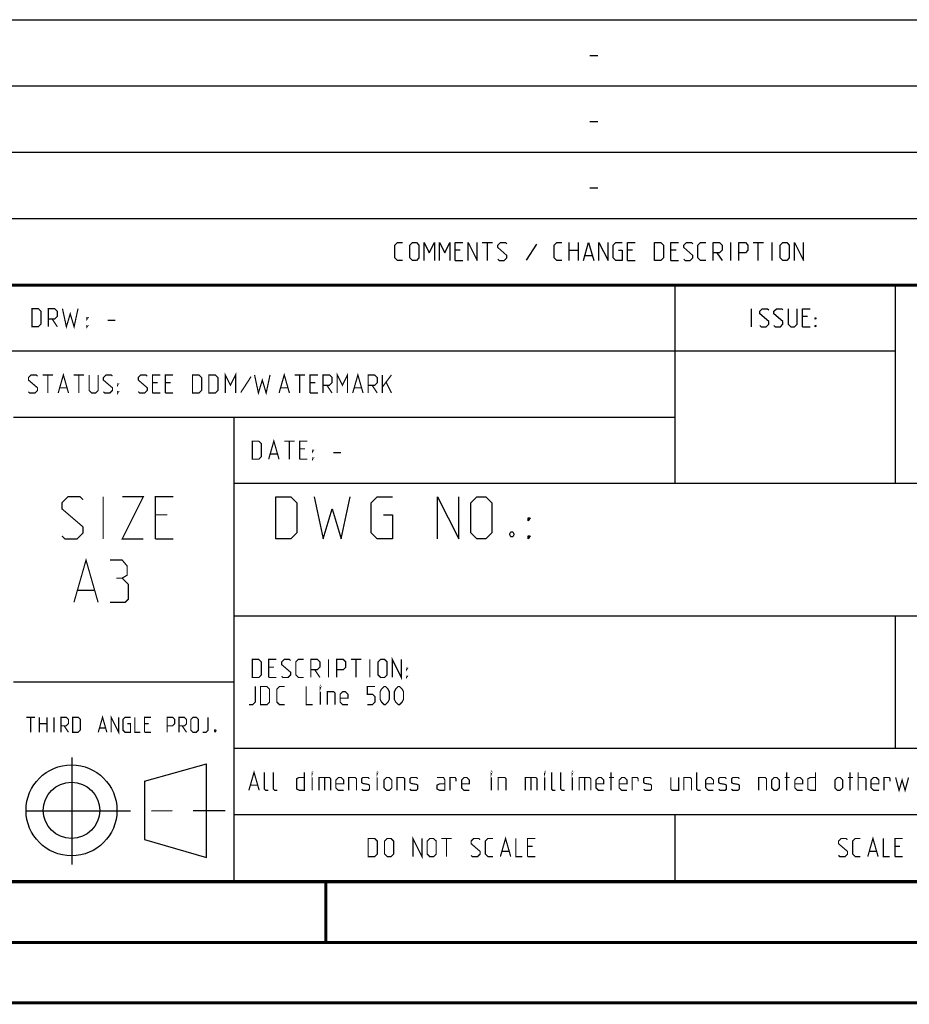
# Model space of a CAD drawing. Extents: x 0 to 420, y 0 to 297.
# Tile 62 of 116: x 284 to 358, y 0 to 81. Entities that reach past the tile are written whole.
import ezdxf

# ---------------------------------------------------------------- set-up
doc = ezdxf.new("R2010")
doc.units = 0
doc.header["$LTSCALE"] = 23.1
doc.linetypes.add('CENTER', pattern=[0.6, 0.375, -0.075, 0.075, -0.075])
doc.layers.get('0').update_dxf_attribs({"linetype": 'CONTINUOUS'})
doc.layers.add('DEFAULT_1', color=7, linetype='CENTER')

msp = doc.modelspace()

# ---------------------------------------------------------------- linework, layer by layer
at = {"color": 2, "linetype": 'CONTINUOUS'}
for p, q in [((246.85, 81.495), (409.81, 81.495)), ((331.217, 78.536), (331.86, 78.536)), ((246.85, 76.005), (409.81, 76.005)), ((331.217, 73.046), (331.86, 73.046)), ((246.85, 70.515), (409.81, 70.515)), ((331.217, 67.556), (331.86, 67.556)), ((246.85, 65.025), (409.81, 65.025)), ((322.288, 63.03), (323.145, 63.03)), ((322.717, 61.53), (322.717, 63.03)), ((326.788, 62.887), (325.931, 61.566)), ((329.503, 61.53), (329.503, 63.03)), ((330.253, 63.03), (330.253, 61.53)), ((342.895, 61.53), (342.895, 63.03)), ((344.753, 63.03), (345.61, 63.03)), ((345.181, 61.53), (345.181, 63.03)), ((346.324, 61.53), (346.324, 63.03)), ((320.467, 62.387), (320.038, 62.387)), ((329.503, 62.387), (330.253, 62.387)), ((334.753, 62.387), (334.324, 62.387)), ((338.36, 62.387), (337.931, 62.387)), ((341.753, 62.173), (342.181, 61.53)), ((320.038, 61.53), (320.681, 61.53)), ((330.824, 61.958), (331.395, 61.958)), ((334.324, 61.53), (334.967, 61.53)), ((337.931, 61.53), (338.574, 61.53)), ((246.85, 59.535), (409.81, 59.535)), ((338.25, 59.535), (338.25, 43.065)), ((356.53, 59.535), (356.53, 43.065)), ((344.622, 56.04), (344.622, 57.54)), ((349.265, 56.897), (348.836, 56.897)), ((348.836, 56.04), (349.479, 56.04)), ((246.85, 54.045), (356.53, 54.045)), ((283.41, 48.555), (338.25, 48.555)), ((301.69, 48.555), (301.69, 10.125)), ((301.69, 43.065), (409.81, 43.065)), ((301.69, 32.085), (409.81, 32.085)), ((356.53, 32.085), (356.53, 21.105)), ((283.41, 26.595), (301.69, 26.595)), ((301.69, 21.105), (409.81, 21.105)), ((288.243, 20.346), (288.243, 11.456)), ((294.261, 18.37), (299.428, 19.811)), ((299.429, 12.039), (299.43, 19.8)), ((294.262, 18.37), (294.273, 13.523)), ((301.69, 15.615), (409.81, 15.615)), ((338.25, 15.615), (338.25, 10.125)), ((294.272, 13.524), (299.428, 12.039)), ((246.85, 10.125), (409.81, 10.125))]:
    msp.add_line(p, q, dxfattribs=at)
at = {"color": 7, "linetype": 'CONTINUOUS'}
for p, q in [((246.868, 59.506), (409.628, 59.494)), ((409.86, 10.074), (25.007, 10.013))]:
    msp.add_line(p, q, dxfattribs=at)
at = {"color": 2, "linetype": 'CONTINUOUS'}
for points in [[(315.681, 61.53), (315.253, 61.53), (315.038, 61.744), (315.038, 62.816), (315.253, 63.03), (315.681, 63.03)], [(316.288, 61.744), (316.288, 62.816), (316.503, 63.03), (316.824, 63.03), (317.038, 62.816), (317.038, 61.744), (316.824, 61.53), (316.503, 61.53), (316.288, 61.744)], [(317.467, 61.53), (317.467, 63.03), (317.895, 62.173), (318.324, 63.03), (318.324, 61.53)], [(318.753, 61.53), (318.753, 63.03), (319.181, 62.173), (319.61, 63.03), (319.61, 61.53)], [(320.038, 61.53), (320.038, 63.03), (320.681, 63.03)], [(321.11, 61.53), (321.11, 63.03), (321.86, 61.53), (321.86, 63.03)], [(323.574, 61.637), (323.681, 61.53), (324.11, 61.53), (324.324, 61.744), (324.324, 61.958), (323.574, 62.601), (323.574, 62.816), (323.788, 63.03), (324.217, 63.03), (324.324, 62.923)], [(328.895, 61.53), (328.467, 61.53), (328.253, 61.744), (328.253, 62.816), (328.467, 63.03), (328.895, 63.03)], [(330.681, 61.53), (331.11, 63.03), (331.538, 61.53)], [(331.967, 61.53), (331.967, 63.03), (332.717, 61.53), (332.717, 63.03)], [(333.574, 62.387), (333.895, 62.387), (333.895, 61.53), (333.36, 61.53), (333.145, 61.744), (333.145, 62.816), (333.36, 63.03), (333.895, 63.03)], [(334.324, 61.53), (334.324, 63.03), (334.967, 63.03)], [(336.574, 61.53), (336.574, 63.03), (337.11, 63.03), (337.324, 62.816), (337.324, 61.744), (337.11, 61.53), (336.574, 61.53)], [(337.931, 61.53), (337.931, 63.03), (338.574, 63.03)], [(339.003, 61.637), (339.11, 61.53), (339.538, 61.53), (339.753, 61.744), (339.753, 61.958), (339.003, 62.601), (339.003, 62.816), (339.217, 63.03), (339.645, 63.03), (339.753, 62.923)], [(340.824, 61.53), (340.395, 61.53), (340.181, 61.744), (340.181, 62.816), (340.395, 63.03), (340.824, 63.03)], [(341.431, 61.53), (341.431, 63.03), (341.967, 63.03), (342.181, 62.816), (342.181, 62.387), (341.967, 62.173), (341.431, 62.173)], [(343.574, 61.53), (343.574, 63.03), (344.11, 63.03), (344.324, 62.816), (344.324, 62.387), (344.11, 62.173), (343.574, 62.173)], [(347.003, 61.744), (347.003, 62.816), (347.217, 63.03), (347.538, 63.03), (347.753, 62.816), (347.753, 61.744), (347.538, 61.53), (347.217, 61.53), (347.003, 61.744)], [(348.181, 61.53), (348.181, 63.03), (348.931, 61.53), (348.931, 63.03)], [(345.3, 56.147), (345.408, 56.04), (345.836, 56.04), (346.05, 56.254), (346.05, 56.468), (345.3, 57.111), (345.3, 57.326), (345.515, 57.54), (345.943, 57.54), (346.05, 57.433)], [(346.479, 56.147), (346.586, 56.04), (347.015, 56.04), (347.229, 56.254), (347.229, 56.468), (346.479, 57.111), (346.479, 57.326), (346.693, 57.54), (347.122, 57.54), (347.229, 57.433)], [(347.658, 57.54), (347.658, 56.254), (347.872, 56.04), (348.193, 56.04), (348.408, 56.254), (348.408, 57.54)], [(348.836, 56.04), (348.836, 57.54), (349.479, 57.54)], [(349.908, 56.683), (349.908, 56.79), (349.979, 56.79), (349.908, 56.683)], [(349.908, 56.04), (349.908, 56.147), (349.979, 56.147), (349.908, 56.04)], [(305.169, 38.45), (305.169, 41.95), (306.419, 41.95), (306.919, 41.45), (306.919, 38.95), (306.419, 38.45), (305.169, 38.45)], [(308.335, 41.95), (309.085, 38.45), (309.835, 40.95), (310.585, 38.45), (311.335, 41.95)], [(314.086, 40.45), (314.836, 40.45), (314.836, 38.45), (313.585, 38.45), (313.085, 38.95), (313.085, 41.45), (313.585, 41.95), (314.836, 41.95)], [(318.586, 38.45), (318.586, 41.95), (320.335, 38.45), (320.335, 41.95)], [(321.336, 38.95), (321.336, 41.45), (321.835, 41.95), (322.586, 41.95), (323.085, 41.45), (323.085, 38.95), (322.586, 38.45), (321.835, 38.45), (321.336, 38.95)], [(326.085, 39.95), (326.085, 40.2), (326.252, 40.2), (326.085, 39.95)], [(324.835, 39.033), (324.919, 38.866), (324.919, 38.783), (324.835, 38.616), (324.669, 38.616), (324.586, 38.783), (324.586, 38.866), (324.669, 39.033), (324.835, 39.033)], [(326.085, 38.45), (326.085, 38.7), (326.252, 38.7), (326.085, 38.45)]]:
    msp.add_lwpolyline(points, dxfattribs=at)
at = {"color": 7, "linetype": 'CONTINUOUS', "const_width": 0.25}
for points in [[(246.86, 59.511), (409.652, 59.467)], [(409.831, 10.048), (25, 10)], [(309.323, 5.004), (309.323, 10.004)], [(20, 5), (415, 5)], [(420, 0), (0, 0)]]:
    msp.add_lwpolyline(points, dxfattribs=at)
at = {"color": 2, "linetype": 'CONTINUOUS', "const_width": 0.1}
for points in [[(284.936, 56.04), (284.936, 57.54), (285.472, 57.54), (285.686, 57.326), (285.686, 56.254), (285.472, 56.04), (284.936, 56.04)], [(286.294, 56.04), (286.294, 57.54), (286.829, 57.54), (287.044, 57.326), (287.044, 56.897), (286.829, 56.683), (286.294, 56.683)], [(287.472, 57.54), (287.794, 56.04), (288.115, 57.111), (288.436, 56.04), (288.758, 57.54)], [(286.615, 56.683), (287.044, 56.04)], [(289.508, 56.683), (289.508, 56.79), (289.579, 56.79), (289.508, 56.683)], [(291.222, 56.576), (291.865, 56.576)], [(289.508, 56.04), (289.508, 56.147), (289.579, 56.147), (289.508, 56.04)], [(300.972, 50.55), (300.972, 52.05), (301.401, 51.193), (301.829, 52.05), (301.829, 50.55)], [(310.258, 50.55), (310.258, 52.05), (310.686, 51.193), (311.115, 52.05), (311.115, 50.55)], [(284.651, 50.657), (284.758, 50.55), (285.186, 50.55), (285.401, 50.764), (285.401, 50.978), (284.651, 51.621), (284.651, 51.836), (284.865, 52.05), (285.294, 52.05), (285.401, 51.943)], [(285.829, 52.05), (286.686, 52.05)], [(286.258, 50.55), (286.258, 52.05)], [(287.115, 50.55), (287.544, 52.05), (287.972, 50.55)], [(288.401, 52.05), (289.258, 52.05)], [(288.829, 50.55), (288.829, 52.05)], [(289.686, 52.05), (289.686, 50.764), (289.901, 50.55), (290.222, 50.55), (290.436, 50.764), (290.436, 52.05)], [(290.865, 50.657), (290.972, 50.55), (291.401, 50.55), (291.615, 50.764), (291.615, 50.978), (290.865, 51.621), (290.865, 51.836), (291.079, 52.05), (291.508, 52.05), (291.615, 51.943)], [(293.758, 50.657), (293.865, 50.55), (294.294, 50.55), (294.508, 50.764), (294.508, 50.978), (293.758, 51.621), (293.758, 51.836), (293.972, 52.05), (294.401, 52.05), (294.508, 51.943)], [(294.936, 50.55), (294.936, 52.05), (295.579, 52.05)], [(295.365, 51.407), (294.936, 51.407)], [(296.008, 50.55), (296.008, 52.05), (296.651, 52.05)], [(296.436, 51.407), (296.008, 51.407)], [(298.258, 50.55), (298.258, 52.05), (298.794, 52.05), (299.008, 51.836), (299.008, 50.764), (298.794, 50.55), (298.258, 50.55)], [(299.615, 50.55), (299.615, 52.05), (300.151, 52.05), (300.365, 51.836), (300.365, 50.764), (300.151, 50.55), (299.615, 50.55)], [(303.115, 51.907), (302.258, 50.586)], [(303.401, 52.05), (303.722, 50.55), (304.044, 51.621), (304.365, 50.55), (304.686, 52.05)], [(305.436, 50.55), (305.865, 52.05), (306.294, 50.55)], [(306.722, 52.05), (307.579, 52.05)], [(307.151, 50.55), (307.151, 52.05)], [(308.008, 50.55), (308.008, 52.05), (308.651, 52.05)], [(308.436, 51.407), (308.008, 51.407)], [(309.079, 50.55), (309.079, 52.05), (309.615, 52.05), (309.829, 51.836), (309.829, 51.407), (309.615, 51.193), (309.079, 51.193)], [(311.544, 50.55), (311.972, 52.05), (312.401, 50.55)], [(312.829, 50.55), (312.829, 52.05), (313.365, 52.05), (313.579, 51.836), (313.579, 51.407), (313.365, 51.193), (312.829, 51.193)], [(314.008, 50.55), (314.008, 52.05)], [(314.008, 51.05), (314.758, 52.05)], [(314.329, 51.407), (314.758, 50.55)], [(287.258, 50.978), (287.829, 50.978)], [(292.044, 51.193), (292.044, 51.3), (292.115, 51.3), (292.044, 51.193)], [(292.044, 50.55), (292.044, 50.657), (292.115, 50.657), (292.044, 50.55)], [(305.579, 50.978), (306.151, 50.978)], [(309.401, 51.193), (309.829, 50.55)], [(311.686, 50.978), (312.258, 50.978)], [(313.151, 51.193), (313.579, 50.55)], [(294.936, 50.55), (295.579, 50.55)], [(296.008, 50.55), (296.651, 50.55)], [(308.008, 50.55), (308.651, 50.55)], [(303.216, 45.06), (303.216, 46.56), (303.752, 46.56), (303.966, 46.346), (303.966, 45.274), (303.752, 45.06), (303.216, 45.06)], [(304.574, 45.06), (305.002, 46.56), (305.431, 45.06)], [(305.859, 46.56), (306.716, 46.56)], [(306.288, 45.06), (306.288, 46.56)], [(307.145, 45.06), (307.145, 46.56), (307.788, 46.56)], [(307.574, 45.917), (307.145, 45.917)], [(308.216, 45.703), (308.216, 45.81), (308.288, 45.81), (308.216, 45.703)], [(304.716, 45.488), (305.288, 45.488)], [(307.145, 45.06), (307.788, 45.06)], [(308.216, 45.06), (308.216, 45.167), (308.288, 45.167), (308.216, 45.06)], [(309.931, 45.596), (310.574, 45.596)], [(287.425, 38.7), (287.675, 38.45), (288.675, 38.45), (289.175, 38.95), (289.175, 39.45), (287.425, 40.95), (287.425, 41.45), (287.925, 41.95), (288.925, 41.95), (289.175, 41.7)], [(290.841, 38.45), (290.841, 41.95)], [(292.425, 41.95), (294.175, 41.95), (292.425, 38.45), (294.175, 38.45)], [(295.175, 38.45), (295.175, 41.95), (296.675, 41.95)], [(296.175, 40.45), (295.175, 40.45)], [(295.175, 38.45), (296.675, 38.45)], [(288.425, 33.2), (289.425, 36.7), (290.425, 33.2)], [(292.425, 35.2), (292.841, 35.45), (292.841, 36.2), (292.425, 36.7), (291.425, 36.7)], [(291.425, 33.2), (292.675, 33.2), (292.925, 33.45), (292.925, 34.7), (292.425, 35.2), (291.925, 35.2)], [(288.758, 34.2), (290.091, 34.2)], [(314.824, 26.97), (314.824, 28.47), (315.574, 26.97), (315.574, 28.47)], [(303.216, 26.97), (303.216, 28.47), (303.752, 28.47), (303.966, 28.256), (303.966, 27.184), (303.752, 26.97), (303.216, 26.97)], [(304.574, 26.97), (304.574, 28.47), (305.216, 28.47)], [(305.002, 27.827), (304.574, 27.827)], [(305.645, 27.077), (305.752, 26.97), (306.181, 26.97), (306.395, 27.184), (306.395, 27.398), (305.645, 28.041), (305.645, 28.256), (305.859, 28.47), (306.288, 28.47), (306.395, 28.363)], [(307.466, 26.97), (307.038, 26.97), (306.824, 27.184), (306.824, 28.256), (307.038, 28.47), (307.466, 28.47)], [(308.074, 26.97), (308.074, 28.47), (308.609, 28.47), (308.824, 28.256), (308.824, 27.827), (308.609, 27.613), (308.074, 27.613)], [(309.538, 26.97), (309.538, 28.47)], [(310.216, 26.97), (310.216, 28.47), (310.752, 28.47), (310.966, 28.256), (310.966, 27.827), (310.752, 27.613), (310.216, 27.613)], [(311.395, 28.47), (312.252, 28.47)], [(311.824, 26.97), (311.824, 28.47)], [(312.966, 26.97), (312.966, 28.47)], [(313.645, 27.184), (313.645, 28.256), (313.859, 28.47), (314.181, 28.47), (314.395, 28.256), (314.395, 27.184), (314.181, 26.97), (313.859, 26.97), (313.645, 27.184)], [(316.002, 27.613), (316.002, 27.72), (316.074, 27.72), (316.002, 27.613)], [(304.574, 26.97), (305.216, 26.97)], [(308.395, 27.613), (308.824, 26.97)], [(316.002, 26.97), (316.002, 27.077), (316.074, 27.077), (316.002, 26.97)], [(302.931, 24.72), (303.252, 24.72), (303.466, 24.934), (303.466, 26.22)], [(303.895, 24.72), (303.895, 26.22), (304.431, 26.22), (304.645, 26.006), (304.645, 24.934), (304.431, 24.72), (303.895, 24.72)], [(305.895, 24.72), (305.466, 24.72), (305.252, 24.934), (305.252, 26.006), (305.466, 26.22), (305.895, 26.22)], [(307.681, 26.22), (307.681, 24.72), (308.216, 24.72)], [(308.859, 26.113), (308.859, 26.22), (308.895, 26.22), (308.859, 26.113)], [(312.752, 24.72), (313.181, 24.72), (313.395, 24.934), (313.395, 25.363), (313.181, 25.577), (312.752, 25.577), (312.752, 26.22), (313.395, 26.22)], [(313.824, 25.148), (313.824, 25.791), (313.931, 26.006), (314.145, 26.22), (314.252, 26.22), (314.466, 26.006), (314.574, 25.791), (314.574, 25.148), (314.466, 24.934), (314.252, 24.72), (314.145, 24.72), (313.931, 24.934), (313.824, 25.148)], [(315.002, 25.148), (315.002, 25.791), (315.109, 26.006), (315.324, 26.22), (315.431, 26.22), (315.645, 26.006), (315.752, 25.791), (315.752, 25.148), (315.645, 24.934), (315.431, 24.72), (315.324, 24.72), (315.109, 24.934), (315.002, 25.148)], [(308.859, 24.72), (308.859, 25.791)], [(309.431, 24.72), (309.431, 25.791), (309.966, 25.791), (310.074, 25.684), (310.074, 24.72)], [(311.145, 24.72), (310.716, 24.72), (310.502, 24.934), (310.502, 25.577), (310.716, 25.791), (310.931, 25.791), (311.145, 25.577), (311.145, 25.256), (310.502, 25.256)], [(284.484, 23.672), (285.198, 23.672)], [(284.841, 22.422), (284.841, 23.672)], [(285.556, 22.422), (285.556, 23.672)], [(286.181, 23.672), (286.181, 22.422)], [(286.776, 22.422), (286.776, 23.672)], [(287.341, 22.422), (287.341, 23.672), (287.788, 23.672), (287.966, 23.494), (287.966, 23.137), (287.788, 22.958), (287.341, 22.958)], [(288.323, 22.422), (288.323, 23.672), (288.77, 23.672), (288.948, 23.494), (288.948, 22.601), (288.77, 22.422), (288.323, 22.422)], [(290.437, 22.422), (290.794, 23.672), (291.151, 22.422)], [(291.508, 22.422), (291.508, 23.672), (292.133, 22.422), (292.133, 23.672)], [(292.847, 23.137), (293.115, 23.137), (293.115, 22.422), (292.669, 22.422), (292.49, 22.601), (292.49, 23.494), (292.669, 23.672), (293.115, 23.672)], [(293.472, 23.672), (293.472, 22.422), (293.919, 22.422)], [(294.276, 22.422), (294.276, 23.672), (294.812, 23.672)], [(296.151, 22.422), (296.151, 23.672), (296.597, 23.672), (296.776, 23.494), (296.776, 23.137), (296.597, 22.958), (296.151, 22.958)], [(297.133, 22.422), (297.133, 23.672), (297.579, 23.672), (297.758, 23.494), (297.758, 23.137), (297.579, 22.958), (297.133, 22.958)], [(298.115, 22.601), (298.115, 23.494), (298.294, 23.672), (298.562, 23.672), (298.74, 23.494), (298.74, 22.601), (298.562, 22.422), (298.294, 22.422), (298.115, 22.601)], [(299.097, 22.422), (299.365, 22.422), (299.544, 22.601), (299.544, 23.672)], [(285.556, 23.137), (286.181, 23.137)], [(287.609, 22.958), (287.966, 22.422)], [(294.633, 23.137), (294.276, 23.137)], [(297.401, 22.958), (297.758, 22.422)], [(290.556, 22.779), (291.032, 22.779)], [(294.276, 22.422), (294.812, 22.422)], [(300.169, 22.631), (300.198, 22.571), (300.198, 22.541), (300.169, 22.482), (300.109, 22.482), (300.079, 22.541), (300.079, 22.571), (300.109, 22.631), (300.169, 22.631)], [(302.931, 17.61), (303.359, 19.11), (303.788, 17.61)], [(304.538, 17.61), (304.324, 17.61), (304.216, 17.717), (304.216, 19.11)], [(305.288, 17.61), (305.074, 17.61), (304.966, 17.717), (304.966, 19.11)], [(307.538, 19.11), (307.538, 17.61), (307.109, 17.61), (306.895, 17.717), (306.895, 18.574), (307.109, 18.681), (307.538, 18.681)], [(308.181, 19.003), (308.181, 19.11), (308.216, 19.11), (308.181, 19.003)], [(313.574, 19.003), (313.574, 19.11), (313.609, 19.11), (313.574, 19.003)], [(323.038, 19.003), (323.038, 19.11), (323.074, 19.11), (323.038, 19.003)], [(327.466, 19.003), (327.466, 19.11), (327.502, 19.11), (327.466, 19.003)], [(328.359, 17.61), (328.145, 17.61), (328.038, 17.717), (328.038, 19.11)], [(329.109, 17.61), (328.895, 17.61), (328.788, 17.717), (328.788, 19.11)], [(329.752, 19.003), (329.752, 19.11), (329.788, 19.11), (329.752, 19.003)], [(332.966, 17.61), (332.966, 19.11)], [(340.395, 17.61), (340.181, 17.61), (340.074, 17.717), (340.074, 19.11)], [(347.538, 17.61), (347.538, 19.11)], [(349.931, 19.11), (349.931, 17.61), (349.502, 17.61), (349.288, 17.717), (349.288, 18.574), (349.502, 18.681), (349.931, 18.681)], [(352.788, 17.61), (352.788, 19.11)], [(353.466, 17.61), (353.466, 19.11)], [(303.074, 18.038), (303.645, 18.038)], [(308.181, 17.61), (308.181, 18.681)], [(308.752, 17.61), (308.752, 18.681), (309.609, 18.681), (309.716, 18.574), (309.716, 17.61)], [(309.216, 18.681), (309.216, 17.61)], [(310.788, 17.61), (310.359, 17.61), (310.145, 17.824), (310.145, 18.467), (310.359, 18.681), (310.574, 18.681), (310.788, 18.467), (310.788, 18.146), (310.145, 18.146)], [(311.216, 17.61), (311.216, 18.681), (311.752, 18.681), (311.859, 18.574), (311.859, 17.61)], [(312.288, 17.717), (312.395, 17.61), (312.824, 17.61), (312.931, 17.717), (312.931, 18.038), (312.824, 18.11), (312.395, 18.181), (312.288, 18.253), (312.288, 18.574), (312.395, 18.681), (312.824, 18.681), (312.931, 18.574)], [(313.574, 17.61), (313.574, 18.681)], [(314.145, 17.824), (314.145, 18.467), (314.359, 18.681), (314.574, 18.681), (314.788, 18.467), (314.788, 17.824), (314.574, 17.61), (314.359, 17.61), (314.145, 17.824)], [(315.216, 17.61), (315.216, 18.681), (315.752, 18.681), (315.859, 18.574), (315.859, 17.61)], [(316.288, 17.717), (316.395, 17.61), (316.824, 17.61), (316.931, 17.717), (316.931, 18.038), (316.824, 18.11), (316.395, 18.181), (316.288, 18.253), (316.288, 18.574), (316.395, 18.681), (316.824, 18.681), (316.931, 18.574)], [(319.181, 17.61), (319.181, 18.467), (319.074, 18.681), (318.538, 18.681)], [(319.181, 17.61), (318.752, 17.61), (318.538, 17.717), (318.538, 18.038), (318.752, 18.146), (319.181, 18.146)], [(319.609, 17.61), (319.609, 18.681), (320.038, 18.681), (320.109, 18.574), (320.109, 18.36)], [(321.216, 17.61), (320.788, 17.61), (320.574, 17.824), (320.574, 18.467), (320.788, 18.681), (321.002, 18.681), (321.216, 18.467), (321.216, 18.146), (320.574, 18.146)], [(323.038, 17.61), (323.038, 18.681)], [(323.609, 17.61), (323.609, 18.681), (324.145, 18.681), (324.252, 18.574), (324.252, 17.61)], [(325.859, 17.61), (325.859, 18.681), (326.716, 18.681), (326.824, 18.574), (326.824, 17.61)], [(326.324, 18.681), (326.324, 17.61)], [(327.466, 17.61), (327.466, 18.681)], [(329.752, 17.61), (329.752, 18.681)], [(330.324, 17.61), (330.324, 18.681), (331.181, 18.681), (331.288, 18.574), (331.288, 17.61)], [(330.788, 18.681), (330.788, 17.61)], [(332.359, 17.61), (331.931, 17.61), (331.716, 17.824), (331.716, 18.467), (331.931, 18.681), (332.145, 18.681), (332.359, 18.467), (332.359, 18.146), (331.716, 18.146)], [(332.788, 18.681), (333.216, 18.681)], [(334.288, 17.61), (333.859, 17.61), (333.645, 17.824), (333.645, 18.467), (333.859, 18.681), (334.074, 18.681), (334.288, 18.467), (334.288, 18.146), (333.645, 18.146)], [(334.716, 17.61), (334.716, 18.681), (335.145, 18.681), (335.216, 18.574), (335.216, 18.36)], [(335.681, 17.717), (335.788, 17.61), (336.216, 17.61), (336.324, 17.717), (336.324, 18.038), (336.216, 18.11), (335.788, 18.181), (335.681, 18.253), (335.681, 18.574), (335.788, 18.681), (336.216, 18.681), (336.324, 18.574)], [(337.931, 18.681), (337.931, 17.717), (338.038, 17.61), (338.574, 17.61), (338.574, 18.681)], [(339.002, 17.61), (339.002, 18.681), (339.538, 18.681), (339.645, 18.574), (339.645, 17.61)], [(341.466, 17.61), (341.038, 17.61), (340.824, 17.824), (340.824, 18.467), (341.038, 18.681), (341.252, 18.681), (341.466, 18.467), (341.466, 18.146), (340.824, 18.146)], [(341.895, 17.717), (342.002, 17.61), (342.431, 17.61), (342.538, 17.717), (342.538, 18.038), (342.431, 18.11), (342.002, 18.181), (341.895, 18.253), (341.895, 18.574), (342.002, 18.681), (342.431, 18.681), (342.538, 18.574)], [(342.966, 17.717), (343.074, 17.61), (343.502, 17.61), (343.609, 17.717), (343.609, 18.038), (343.502, 18.11), (343.074, 18.181), (342.966, 18.253), (342.966, 18.574), (343.074, 18.681), (343.502, 18.681), (343.609, 18.574)], [(345.216, 17.61), (345.216, 18.681), (345.752, 18.681), (345.859, 18.574), (345.859, 17.61)], [(346.288, 17.824), (346.288, 18.467), (346.502, 18.681), (346.716, 18.681), (346.931, 18.467), (346.931, 17.824), (346.716, 17.61), (346.502, 17.61), (346.288, 17.824)], [(347.359, 18.681), (347.788, 18.681)], [(348.859, 17.61), (348.431, 17.61), (348.216, 17.824), (348.216, 18.467), (348.431, 18.681), (348.645, 18.681), (348.859, 18.467), (348.859, 18.146), (348.216, 18.146)], [(351.538, 17.824), (351.538, 18.467), (351.752, 18.681), (351.966, 18.681), (352.181, 18.467), (352.181, 17.824), (351.966, 17.61), (351.752, 17.61), (351.538, 17.824)], [(352.609, 18.681), (353.038, 18.681)], [(353.466, 18.681), (354.002, 18.681), (354.109, 18.574), (354.109, 17.61)], [(355.181, 17.61), (354.752, 17.61), (354.538, 17.824), (354.538, 18.467), (354.752, 18.681), (354.966, 18.681), (355.181, 18.467), (355.181, 18.146), (354.538, 18.146)], [(355.609, 17.61), (355.609, 18.681), (356.038, 18.681), (356.109, 18.574), (356.109, 18.36)], [(356.574, 18.681), (356.859, 17.61), (357.109, 18.467), (357.359, 17.61), (357.645, 18.681)], [(312.827, 12.12), (312.827, 13.62), (313.363, 13.62), (313.577, 13.406), (313.577, 12.334), (313.363, 12.12), (312.827, 12.12)], [(314.184, 12.334), (314.184, 13.406), (314.398, 13.62), (314.72, 13.62), (314.934, 13.406), (314.934, 12.334), (314.72, 12.12), (314.398, 12.12), (314.184, 12.334)], [(316.541, 12.12), (316.541, 13.62), (317.291, 12.12), (317.291, 13.62)], [(317.72, 12.334), (317.72, 13.406), (317.934, 13.62), (318.255, 13.62), (318.47, 13.406), (318.47, 12.334), (318.255, 12.12), (317.934, 12.12), (317.72, 12.334)], [(318.898, 13.62), (319.755, 13.62)], [(319.327, 12.12), (319.327, 13.62)], [(321.363, 12.227), (321.47, 12.12), (321.898, 12.12), (322.113, 12.334), (322.113, 12.548), (321.363, 13.191), (321.363, 13.406), (321.577, 13.62), (322.005, 13.62), (322.113, 13.513)], [(323.184, 12.12), (322.755, 12.12), (322.541, 12.334), (322.541, 13.406), (322.755, 13.62), (323.184, 13.62)], [(323.791, 12.12), (324.22, 13.62), (324.648, 12.12)], [(325.077, 13.62), (325.077, 12.12), (325.613, 12.12)], [(326.041, 12.12), (326.041, 13.62), (326.684, 13.62)], [(351.833, 12.227), (351.94, 12.12), (352.369, 12.12), (352.583, 12.334), (352.583, 12.548), (351.833, 13.191), (351.833, 13.406), (352.048, 13.62), (352.476, 13.62), (352.583, 13.513)], [(353.655, 12.12), (353.226, 12.12), (353.012, 12.334), (353.012, 13.406), (353.226, 13.62), (353.655, 13.62)], [(354.262, 12.12), (354.69, 13.62), (355.119, 12.12)], [(355.548, 13.62), (355.548, 12.12), (356.083, 12.12)], [(356.512, 12.12), (356.512, 13.62), (357.155, 13.62)], [(323.934, 12.548), (324.505, 12.548)], [(326.47, 12.977), (326.041, 12.977)], [(354.405, 12.548), (354.976, 12.548)], [(356.94, 12.977), (356.512, 12.977)], [(326.041, 12.12), (326.684, 12.12)], [(356.512, 12.12), (357.155, 12.12)]]:
    msp.add_lwpolyline(points, dxfattribs=at)
at = {"color": 2, "linetype": 'CONTINUOUS'}
for radius in [3.772, 2.337]:
    msp.add_circle((288.22, 15.953), radius, dxfattribs=at)
at = {"layer": 'DEFAULT_1', "color": 2, "linetype": 'CENTER'}
msp.add_line((284.447, 15.906), (300.963, 15.937), dxfattribs=at)

doc.saveas('drawing.dxf')
